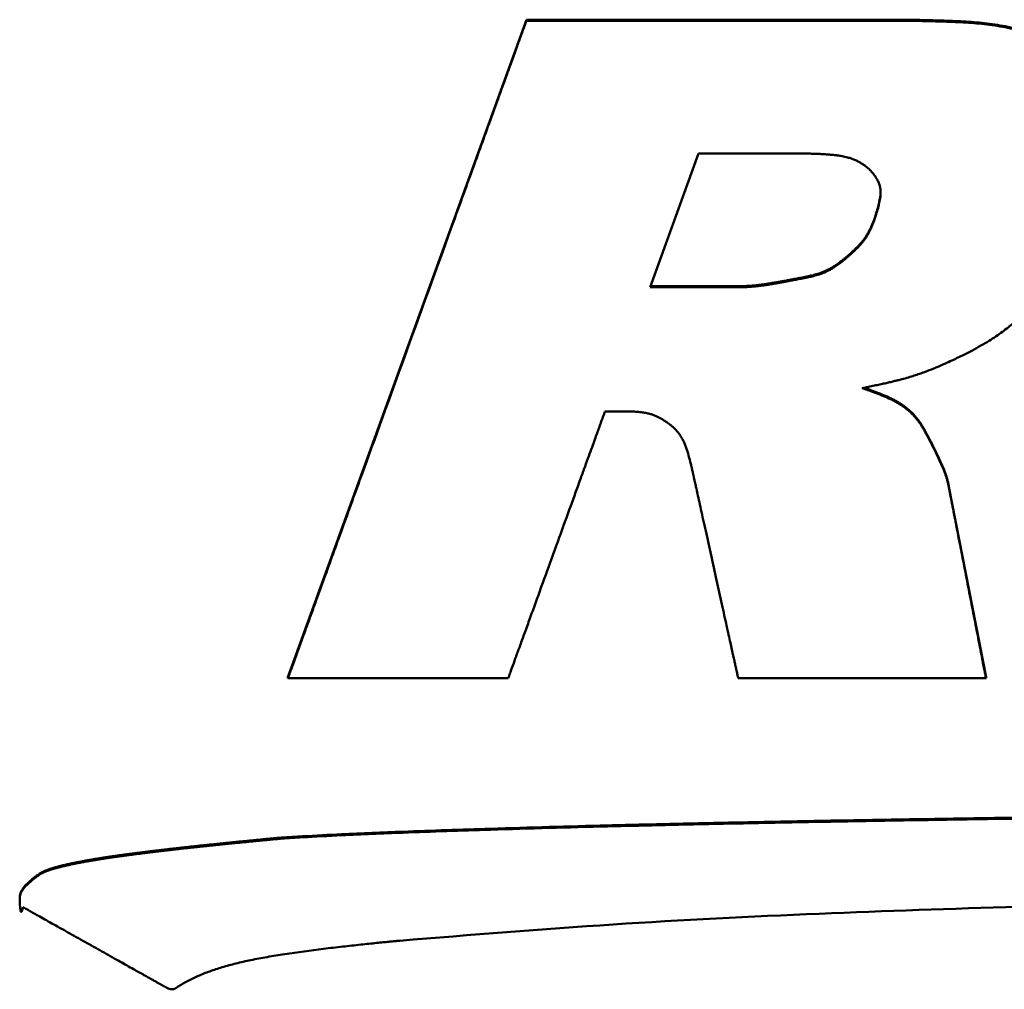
# Model space of a CAD drawing. Header units: inches. Extents: x 8.7 to 68.4, y -2.3 to 39.9.
# Tile 77 of 118: x 56.1 to 56.9, y 19 to 19.7. Entities that reach past the tile are written whole.
import ezdxf

# ---------------------------------------------------------------- set-up
doc = ezdxf.new("R2010")
doc.units = ezdxf.units.IN
doc.header["$MEASUREMENT"] = 0
doc.layers.add('Visible Edges(ROSSANSI)', color=7, linetype='Continuous', lineweight=50)
doc.layers.add('Visible Tangent Edges(ROSSANSI)', color=7, linetype='Continuous', lineweight=50)

msp = doc.modelspace()

# ---------------------------------------------------------------- linework, layer by layer
at = {"layer": 'Visible Edges(ROSSANSI)'}
for p, q in [((56.33893, 19.22084), (56.52262, 19.72749)), ((56.52262, 19.72749), (56.52262, 19.72671)), ((56.52262, 19.72749), (56.8042, 19.72749)), ((56.61789, 19.52142), (56.65523, 19.62441)), ((56.65523, 19.62441), (56.72945, 19.62441)), ((56.73639, 19.52911), (56.73639, 19.52833)), ((56.68912, 19.52142), (56.61789, 19.52142)), ((56.61817, 19.5222), (56.68912, 19.5222)), ((56.84814, 19.36765), (56.87673, 19.22084)), ((56.33893, 19.22084), (56.33893, 19.22006)), ((56.87673, 19.22084), (56.87673, 19.22006)), ((56.13225, 19.05068), (56.13225, 19.0499)), ((56.13277, 19.05399), (56.13277, 19.05321))]:
    msp.add_line(p, q, dxfattribs=at)
for points, degree, knots in [([(56.52262, 19.72671), (56.52245, 19.72622), (56.52176, 19.72433), (56.52024, 19.72015), (56.51779, 19.71338), (56.51446, 19.7042), (56.51032, 19.69278), (56.50544, 19.67933), (56.4999, 19.66403), (56.49134, 19.64044), (56.47948, 19.60771), (56.45843, 19.54966), (56.43078, 19.47338), (56.40312, 19.3971), (56.38207, 19.33905), (56.37021, 19.30632), (56.36166, 19.28274), (56.35611, 19.26743), (56.35123, 19.25398), (56.34709, 19.24257), (56.34376, 19.23338), (56.34131, 19.22661), (56.33979, 19.22244), (56.3391, 19.22054), (56.33893, 19.22006)], 3, [0, 0, 0, 0, 0.004227, 0.016546, 0.03642, 0.063308, 0.09667, 0.135968, 0.180661, 0.23021, 0.341718, 0.466175, 0.736672, 1.007168, 1.131625, 1.243133, 1.292682, 1.337376, 1.376673, 1.410036, 1.436923, 1.456797, 1.469117, 1.473343, 1.473343, 1.473343, 1.473343]), ([(56.8042, 19.72671), (56.80367, 19.72671), (56.80161, 19.72671), (56.79712, 19.72671), (56.78996, 19.72671), (56.78042, 19.72671), (56.76882, 19.72671), (56.75546, 19.72671), (56.74067, 19.72671), (56.71894, 19.72671), (56.6905, 19.72671), (56.65626, 19.72671), (56.62834, 19.72671), (56.60744, 19.72671), (56.59354, 19.72671), (56.58114, 19.72671), (56.57026, 19.72671), (56.56083, 19.72671), (56.55273, 19.72671), (56.54587, 19.72671), (56.54015, 19.72671), (56.53546, 19.72671), (56.53097, 19.72671), (56.52716, 19.72671), (56.52423, 19.72671), (56.52299, 19.72671), (56.52262, 19.72671)], 3, [0, 0, 0, 0, 0.0040598, 0.0157153, 0.0341808, 0.0586704, 0.0883985, 0.1225793, 0.160427, 0.2011558, 0.2881138, 0.3771671, 0.4620297, 0.5009251, 0.5364155, 0.5678897, 0.5954352, 0.6193137, 0.6397872, 0.6571177, 0.671567, 0.6833972, 0.69287, 0.7057915, 0.7124268, 0.7152207, 0.7152207, 0.7152207, 0.7152207]), ([(56.8042, 19.72749), (56.8043, 19.72749), (56.80469, 19.72749), (56.80555, 19.72749), (56.80692, 19.72748), (56.80878, 19.72747), (56.81108, 19.72746), (56.8149, 19.72742), (56.82044, 19.72736), (56.82782, 19.72724), (56.83878, 19.72699), (56.85275, 19.72653), (56.86934, 19.72556), (56.88289, 19.72398), (56.89366, 19.72207), (56.90199, 19.7202), (56.91063, 19.7179), (56.91643, 19.71602), (56.91941, 19.71505)], 3, [-0.2963167, -0.2963167, -0.2963167, -0.2963167, -0.2955579, -0.2933549, -0.2898176, -0.285056, -0.27918, -0.2722996, -0.2559651, -0.2369315, -0.2160773, -0.1724171, -0.1304522, -0.0894255, -0.0684889, -0.0468347, -0.0241211, 0, 0, 0, 0]), ([(56.91941, 19.71427), (56.91643, 19.71524), (56.91063, 19.71712), (56.90199, 19.71942), (56.89366, 19.72129), (56.88289, 19.7232), (56.86934, 19.72478), (56.85275, 19.72575), (56.83878, 19.72621), (56.82782, 19.72646), (56.82044, 19.72658), (56.8149, 19.72664), (56.81108, 19.72668), (56.80878, 19.72669), (56.80692, 19.7267), (56.80555, 19.72671), (56.80469, 19.72671), (56.8043, 19.72671), (56.8042, 19.72671)], 3, [0, 0, 0, 0, 0.0241211, 0.0468347, 0.0684889, 0.0894255, 0.1304522, 0.1724171, 0.2160773, 0.2369315, 0.2559651, 0.2722996, 0.27918, 0.285056, 0.2898176, 0.2933549, 0.2955579, 0.2963167, 0.2963167, 0.2963167, 0.2963167]), ([(56.72945, 19.62441), (56.73129, 19.6244), (56.73483, 19.62439), (56.73991, 19.62432), (56.74455, 19.6242), (56.74877, 19.62403), (56.7526, 19.62382), (56.75608, 19.62356), (56.75922, 19.62326), (56.76205, 19.62293), (56.7646, 19.62255), (56.7669, 19.62214), (56.76897, 19.62169), (56.77137, 19.62106), (56.774, 19.6202), (56.7768, 19.619), (56.77924, 19.61772), (56.78138, 19.61642), (56.78323, 19.61514), (56.78478, 19.61396), (56.786, 19.61293), (56.78688, 19.61212), (56.78742, 19.61159), (56.78765, 19.61134), (56.78772, 19.61128)], 3, [0, 0, 0, 0, 0.0140639, 0.0269403, 0.0386989, 0.0494098, 0.0591433, 0.0679703, 0.0759622, 0.0831909, 0.0897291, 0.0956497, 0.1010266, 0.1059336, 0.1146294, 0.1223141, 0.129428, 0.1359884, 0.141896, 0.1470363, 0.1512822, 0.1544972, 0.1565369, 0.1572511, 0.1572511, 0.1572511, 0.1572511]), ([(56.78772, 19.61128), (56.78819, 19.61074), (56.78912, 19.60971), (56.79037, 19.60814), (56.79146, 19.60663), (56.79241, 19.60515), (56.79321, 19.60372), (56.79408, 19.60189), (56.79489, 19.59964), (56.79542, 19.59695), (56.79558, 19.59431), (56.79543, 19.59166), (56.79492, 19.58806), (56.79412, 19.58449), (56.7932, 19.58103), (56.79252, 19.57871), (56.79197, 19.57696), (56.79158, 19.57577), (56.79134, 19.57504), (56.79114, 19.57446), (56.79099, 19.57403), (56.79089, 19.57376), (56.79085, 19.57364), (56.79084, 19.57361)], 3, [0, 0, 0, 0, 0.0057231, 0.0110707, 0.0160784, 0.0207828, 0.0252214, 0.0294322, 0.0373183, 0.0447413, 0.0519665, 0.0592118, 0.066642, 0.0819826, 0.0893512, 0.0960991, 0.1019076, 0.1043594, 0.106456, 0.1081571, 0.1094222, 0.1102109, 0.1104828, 0.1104828, 0.1104828, 0.1104828]), ([(56.79084, 19.57439), (56.79085, 19.57442), (56.79089, 19.57454), (56.79099, 19.57481), (56.79114, 19.57524), (56.79134, 19.57582), (56.79158, 19.57655), (56.79197, 19.57774), (56.79252, 19.57949), (56.7932, 19.58181), (56.79412, 19.58527), (56.79492, 19.58884), (56.79541, 19.5923), (56.79551, 19.59393), (56.79553, 19.59467)], 3, [-0.11048285, -0.11048285, -0.11048285, -0.11048285, -0.11021093, -0.10942219, -0.10815708, -0.10645604, -0.10435944, -0.1019076, -0.09609908, -0.08935121, -0.08198262, -0.06664195, -0.05921183, -0.05313083, -0.05313083, -0.05313083, -0.05313083]), ([(56.76956, 19.54501), (56.76958, 19.54502), (56.76966, 19.54509), (56.76982, 19.54523), (56.77009, 19.54546), (56.77063, 19.54592), (56.77149, 19.54668), (56.77272, 19.54777), (56.77415, 19.54908), (56.77629, 19.5511), (56.77846, 19.55328), (56.78058, 19.55559), (56.78212, 19.55745), (56.78362, 19.55948), (56.78509, 19.56175), (56.78654, 19.56432), (56.78771, 19.56671), (56.78865, 19.56881), (56.78938, 19.57055), (56.79012, 19.57242), (56.79059, 19.57372), (56.79084, 19.57439)], 3, [-0.09880244, -0.09880244, -0.09880244, -0.09880244, -0.09860223, -0.09801947, -0.097081, -0.09581358, -0.09239901, -0.08798956, -0.08279844, -0.07703803, -0.06465307, -0.05838041, -0.05198741, -0.04528534, -0.03807525, -0.03015106, -0.02130339, -0.01646739, -0.01132208, -0.00584153, 0, 0, 0, 0]), ([(56.79084, 19.57361), (56.79059, 19.57294), (56.79012, 19.57164), (56.78938, 19.56977), (56.78865, 19.56803), (56.78771, 19.56593), (56.78654, 19.56354), (56.78509, 19.56097), (56.78362, 19.5587), (56.78212, 19.55667), (56.78058, 19.55481), (56.77846, 19.5525), (56.77629, 19.55032), (56.77415, 19.5483), (56.77272, 19.54699), (56.77149, 19.5459), (56.77063, 19.54514), (56.77009, 19.54468), (56.76982, 19.54445), (56.76966, 19.54431), (56.76958, 19.54424), (56.76956, 19.54423)], 3, [0, 0, 0, 0, 0.00584153, 0.01132208, 0.01646739, 0.02130339, 0.03015106, 0.03807525, 0.04528534, 0.05198741, 0.05838041, 0.06465307, 0.07703803, 0.08279844, 0.08798956, 0.09239901, 0.09581358, 0.097081, 0.09801947, 0.09860223, 0.09880244, 0.09880244, 0.09880244, 0.09880244]), ([(56.73639, 19.52911), (56.73641, 19.52912), (56.7365, 19.52913), (56.73669, 19.52917), (56.73701, 19.52923), (56.73765, 19.52935), (56.73869, 19.52956), (56.74018, 19.52988), (56.74194, 19.53028), (56.74463, 19.53095), (56.74743, 19.53175), (56.75029, 19.53272), (56.75251, 19.53361), (56.75483, 19.53469), (56.75729, 19.53603), (56.75944, 19.53736), (56.76127, 19.5386), (56.76276, 19.53966), (56.76434, 19.54082), (56.766, 19.5421), (56.76775, 19.54351), (56.76895, 19.5445), (56.76956, 19.54501)], 3, [-0.09658294, -0.09658294, -0.09658294, -0.09658294, -0.09640589, -0.09588994, -0.09505787, -0.09393241, -0.09089215, -0.08695028, -0.08228709, -0.07708162, -0.06575203, -0.05991115, -0.05384561, -0.04733704, -0.04015637, -0.03206844, -0.02760989, -0.02283585, -0.01771694, -0.01222398, -0.00632794, 0, 0, 0, 0]), ([(56.76956, 19.54423), (56.76895, 19.54372), (56.76775, 19.54273), (56.766, 19.54132), (56.76434, 19.54004), (56.76276, 19.53888), (56.76127, 19.53782), (56.75944, 19.53658), (56.75729, 19.53525), (56.75483, 19.53391), (56.75251, 19.53283), (56.75029, 19.53194), (56.74743, 19.53097), (56.74463, 19.53017), (56.74194, 19.5295), (56.74018, 19.5291), (56.73869, 19.52878), (56.73765, 19.52857), (56.73701, 19.52845), (56.73669, 19.52839), (56.7365, 19.52835), (56.73641, 19.52834), (56.73639, 19.52833)], 3, [0, 0, 0, 0, 0.00632794, 0.01222398, 0.01771694, 0.02283585, 0.02760989, 0.03206844, 0.04015637, 0.04733704, 0.05384561, 0.05991115, 0.06575203, 0.07708162, 0.08228709, 0.08695028, 0.09089215, 0.09393241, 0.09505787, 0.09588994, 0.09640589, 0.09658294, 0.09658294, 0.09658294, 0.09658294]), ([(56.68912, 19.5222), (56.68918, 19.5222), (56.68941, 19.5222), (56.68992, 19.52221), (56.69075, 19.52223), (56.69187, 19.52227), (56.69327, 19.52234), (56.69492, 19.52244), (56.69681, 19.52259), (56.69891, 19.52278), (56.70128, 19.52303), (56.70345, 19.5233), (56.7054, 19.52357), (56.70708, 19.52382), (56.70892, 19.52411), (56.71096, 19.52444), (56.7132, 19.52482), (56.71568, 19.52524), (56.7184, 19.52573), (56.7214, 19.52627), (56.72469, 19.52688), (56.72829, 19.52756), (56.73222, 19.52831), (56.73496, 19.52884), (56.73639, 19.52911)], 3, [-0.121729, -0.121729, -0.121729, -0.121729, -0.1212795, -0.1199674, -0.1178469, -0.114972, -0.1113961, -0.1071723, -0.1023532, -0.0969905, -0.0910563, -0.0842054, -0.0803031, -0.0760119, -0.0712786, -0.0660499, -0.0602725, -0.0538933, -0.0468589, -0.0391163, -0.0306123, -0.0212936, -0.0111073, 0, 0, 0, 0]), ([(56.73639, 19.52833), (56.73496, 19.52806), (56.73222, 19.52753), (56.72829, 19.52678), (56.72469, 19.5261), (56.7214, 19.52549), (56.7184, 19.52495), (56.71568, 19.52446), (56.7132, 19.52404), (56.71096, 19.52366), (56.70892, 19.52333), (56.70708, 19.52304), (56.7054, 19.5228), (56.70345, 19.52252), (56.70128, 19.52225), (56.69891, 19.522), (56.69681, 19.52181), (56.69492, 19.52166), (56.69327, 19.52156), (56.69187, 19.52149), (56.69075, 19.52145), (56.68992, 19.52143), (56.68941, 19.52142), (56.68918, 19.52142), (56.68912, 19.52142)], 3, [0, 0, 0, 0, 0.0111073, 0.0212936, 0.0306123, 0.0391163, 0.0468589, 0.0538933, 0.0602725, 0.0660499, 0.0712786, 0.0760119, 0.0803031, 0.0842054, 0.0910563, 0.0969905, 0.1023532, 0.1071723, 0.1113961, 0.114972, 0.1178469, 0.1199674, 0.1212795, 0.121729, 0.121729, 0.121729, 0.121729]), ([(56.84792, 19.4637), (56.84957, 19.46448), (56.85275, 19.46597), (56.85735, 19.4682), (56.86163, 19.47035), (56.86679, 19.47302), (56.87261, 19.4762), (56.8789, 19.47992), (56.88442, 19.48348), (56.89083, 19.48799), (56.89802, 19.49372), (56.90464, 19.49952), (56.90951, 19.50395), (56.91265, 19.50689), (56.91527, 19.50939), (56.91708, 19.51114), (56.91819, 19.51223), (56.91874, 19.51277), (56.91907, 19.51311), (56.91923, 19.51326), (56.91926, 19.5133)], 3, [0, 0, 0, 0, 0.014066, 0.0272487, 0.0396078, 0.0512032, 0.0723433, 0.0911521, 0.1081124, 0.1237044, 0.1526588, 0.1804902, 0.1933196, 0.2048274, 0.2145639, 0.2220782, 0.2248608, 0.2269185, 0.2281945, 0.2286325, 0.2286325, 0.2286325, 0.2286325]), ([(56.78132, 19.44366), (56.78295, 19.44398), (56.78609, 19.4446), (56.79064, 19.44553), (56.79485, 19.44642), (56.79875, 19.44728), (56.80237, 19.4481), (56.80572, 19.44889), (56.80883, 19.44966), (56.81255, 19.45062), (56.81675, 19.45178), (56.82135, 19.45318), (56.82549, 19.45457), (56.83048, 19.45638), (56.83515, 19.45821), (56.83946, 19.45999), (56.8422, 19.46116), (56.84448, 19.46215), (56.8462, 19.46292), (56.84726, 19.4634), (56.84776, 19.46363), (56.84789, 19.46369), (56.84792, 19.4637)], 3, [0, 0, 0, 0, 0.0127016, 0.0245043, 0.0354641, 0.0456371, 0.0550796, 0.0638479, 0.0719981, 0.0795867, 0.0933042, 0.1054518, 0.1164786, 0.1268306, 0.1463446, 0.155108, 0.1628632, 0.1693499, 0.1743072, 0.1774736, 0.1783034, 0.1785873, 0.1785873, 0.1785873, 0.1785873]), ([(56.81853, 19.42498), (56.81768, 19.42572), (56.81603, 19.42715), (56.81349, 19.4291), (56.81097, 19.43083), (56.80844, 19.43238), (56.80588, 19.43378), (56.80237, 19.43551), (56.79776, 19.43749), (56.79306, 19.43934), (56.78935, 19.44074), (56.78685, 19.44167), (56.78497, 19.44236), (56.78367, 19.44283), (56.78288, 19.44311), (56.78225, 19.44333), (56.78178, 19.4435), (56.78149, 19.4436), (56.78135, 19.44365), (56.78132, 19.44366)], 3, [0, 0, 0, 0, 0.0089029, 0.0172571, 0.0251989, 0.0328616, 0.0403737, 0.0478572, 0.0631888, 0.0791463, 0.0867704, 0.0937301, 0.0997036, 0.10222, 0.1043692, 0.1061109, 0.1074048, 0.1082107, 0.1084883, 0.1084883, 0.1084883, 0.1084883]), ([(56.78273, 19.44394), (56.78277, 19.44393), (56.78306, 19.44382), (56.78367, 19.44361), (56.78497, 19.44314), (56.78685, 19.44245), (56.78935, 19.44152), (56.79306, 19.44012), (56.79776, 19.43827), (56.80237, 19.43629), (56.80588, 19.43456), (56.80844, 19.43316), (56.81097, 19.43161), (56.81349, 19.42988), (56.81603, 19.42793), (56.81768, 19.4265), (56.81853, 19.42576)], 3, [-0.1046372, -0.1046372, -0.1046372, -0.1046372, -0.1043692, -0.10222, -0.0997036, -0.0937301, -0.0867704, -0.0791463, -0.0631888, -0.0478572, -0.0403737, -0.0328616, -0.0251989, -0.0172571, -0.0089029, 0, 0, 0, 0]), ([(56.50862, 19.22006), (56.50877, 19.22045), (56.50931, 19.22195), (56.5105, 19.22523), (56.5124, 19.23046), (56.51492, 19.23743), (56.51799, 19.2459), (56.52153, 19.25565), (56.52545, 19.26646), (56.5312, 19.28232), (56.53873, 19.30309), (56.54779, 19.32809), (56.55519, 19.34849), (56.56072, 19.36375), (56.5644, 19.3739), (56.56768, 19.38295), (56.57056, 19.3909), (56.57306, 19.39779), (56.57521, 19.4037), (56.57702, 19.40871), (56.57854, 19.41289), (56.57978, 19.41631), (56.58097, 19.41959), (56.58198, 19.42237), (56.58275, 19.42452), (56.58308, 19.42542), (56.58318, 19.42569)], 3, [0, 0, 0, 0, 0.0033943, 0.0131392, 0.0285777, 0.0490529, 0.0739078, 0.1024855, 0.134129, 0.1681814, 0.2408848, 0.3153401, 0.3862917, 0.4188111, 0.4484837, 0.4747986, 0.4978286, 0.5177929, 0.5349103, 0.5493999, 0.5614806, 0.5713715, 0.5792915, 0.5900948, 0.5956425, 0.5979783, 0.5979783, 0.5979783, 0.5979783]), ([(56.58318, 19.42569), (56.58321, 19.42569), (56.58332, 19.42569), (56.58355, 19.42569), (56.58393, 19.42569), (56.58444, 19.42569), (56.58505, 19.42569), (56.58576, 19.42569), (56.58655, 19.42569), (56.5877, 19.42569), (56.5892, 19.42569), (56.59102, 19.42569), (56.5925, 19.42569), (56.5936, 19.42569), (56.59434, 19.42569), (56.595, 19.42569), (56.59557, 19.42569), (56.59607, 19.42569), (56.5965, 19.42569), (56.59687, 19.42569), (56.59717, 19.42569), (56.59742, 19.42569), (56.59766, 19.42569), (56.59786, 19.42569), (56.59801, 19.42569), (56.59808, 19.42569), (56.5981, 19.42569)], 3, [0, 0, 0, 0, 0.0002151, 0.00083264, 0.001811, 0.00310854, 0.00468362, 0.00649463, 0.00849991, 0.01065785, 0.01526515, 0.01998347, 0.02447975, 0.02654054, 0.02842093, 0.03008853, 0.03154797, 0.03281313, 0.03389788, 0.0348161, 0.03558167, 0.03620847, 0.03671037, 0.03739499, 0.03774655, 0.03789457, 0.03789457, 0.03789457, 0.03789457]), ([(56.5981, 19.42569), (56.59903, 19.42568), (56.60081, 19.42568), (56.6034, 19.42561), (56.60579, 19.4255), (56.60801, 19.42535), (56.61006, 19.42516), (56.61195, 19.42493), (56.6137, 19.42466), (56.6158, 19.42427), (56.61817, 19.4237), (56.62074, 19.42285), (56.62303, 19.42188), (56.62513, 19.42081), (56.62711, 19.41968), (56.62897, 19.41852), (56.63066, 19.41738), (56.63215, 19.41632), (56.63338, 19.41541), (56.63431, 19.41469), (56.63488, 19.41423), (56.63515, 19.41401), (56.63522, 19.41395), (56.63524, 19.41394)], 3, [0, 0, 0, 0, 0.0070726, 0.0136298, 0.0197056, 0.0253345, 0.0305516, 0.0353919, 0.0398912, 0.0440852, 0.0516998, 0.0585231, 0.0648313, 0.0708804, 0.0768375, 0.0825969, 0.0879816, 0.092809, 0.0968936, 0.1000471, 0.1020795, 0.1026157, 0.1027997, 0.1027997, 0.1027997, 0.1027997]), ([(56.81853, 19.42576), (56.81856, 19.42573), (56.8187, 19.4256), (56.819, 19.42533), (56.81946, 19.42488), (56.82008, 19.42427), (56.82082, 19.42351), (56.82166, 19.4226), (56.82257, 19.42156), (56.82354, 19.4204), (56.82456, 19.41908), (56.82565, 19.41756), (56.8266, 19.4161), (56.82744, 19.41477), (56.82813, 19.41362), (56.82887, 19.41235), (56.82967, 19.41094), (56.83053, 19.40939), (56.83146, 19.40768), (56.83245, 19.4058), (56.83353, 19.40375), (56.83468, 19.4015), (56.83548, 19.39994), (56.83589, 19.39912)], 3, [-0.08617464, -0.08617464, -0.08617464, -0.08617464, -0.08579726, -0.08470812, -0.08297127, -0.0806501, -0.07780719, -0.07450417, -0.07080148, -0.0667581, -0.06237557, -0.05742961, -0.0516367, -0.04833346, -0.04471155, -0.04073535, -0.03636929, -0.03157784, -0.02632554, -0.02057696, -0.01429673, -0.00744951, 0, 0, 0, 0]), ([(56.83589, 19.39834), (56.83548, 19.39916), (56.83468, 19.40072), (56.83353, 19.40297), (56.83245, 19.40502), (56.83146, 19.4069), (56.83053, 19.40861), (56.82967, 19.41016), (56.82887, 19.41157), (56.82813, 19.41284), (56.82744, 19.41399), (56.8266, 19.41532), (56.82565, 19.41678), (56.82456, 19.4183), (56.82354, 19.41962), (56.82257, 19.42078), (56.82166, 19.42182), (56.82082, 19.42273), (56.82008, 19.42349), (56.81946, 19.4241), (56.819, 19.42455), (56.8187, 19.42483), (56.81856, 19.42495), (56.81853, 19.42498)], 3, [0, 0, 0, 0, 0.00744951, 0.01429673, 0.02057696, 0.02632554, 0.03157784, 0.03636929, 0.04073535, 0.04471155, 0.04833346, 0.0516367, 0.05742961, 0.06237557, 0.0667581, 0.07080148, 0.07450417, 0.07780719, 0.0806501, 0.08297127, 0.08470812, 0.08579726, 0.08617464, 0.08617464, 0.08617464, 0.08617464]), ([(56.63524, 19.41394), (56.63604, 19.41319), (56.6376, 19.41174), (56.63964, 19.40938), (56.64138, 19.40694), (56.64287, 19.40442), (56.64415, 19.40179), (56.64527, 19.39904), (56.64627, 19.39616), (56.64751, 19.39208), (56.64862, 19.38793), (56.64963, 19.38384), (56.65029, 19.38106), (56.65077, 19.37896), (56.65109, 19.37751), (56.65128, 19.37663), (56.65144, 19.37592), (56.65155, 19.3754), (56.65162, 19.37507), (56.65165, 19.37492), (56.65166, 19.37488)], 3, [0, 0, 0, 0, 0.0086759, 0.0169216, 0.0249036, 0.0327776, 0.0406829, 0.0487404, 0.0570528, 0.0657075, 0.083744, 0.092442, 0.1004176, 0.1072881, 0.1101892, 0.1126704, 0.1146837, 0.1161812, 0.1171148, 0.1174367, 0.1174367, 0.1174367, 0.1174367]), ([(56.83589, 19.39912), (56.8359, 19.39909), (56.83595, 19.39899), (56.83607, 19.39877), (56.83625, 19.39841), (56.83649, 19.39793), (56.83679, 19.39732), (56.83728, 19.39633), (56.838, 19.39487), (56.83894, 19.39294), (56.84032, 19.39005), (56.84205, 19.38636), (56.84401, 19.38192), (56.84542, 19.37821), (56.84639, 19.37518), (56.84706, 19.37279), (56.84765, 19.37027), (56.84798, 19.36854), (56.84814, 19.36765)], 3, [-0.09254762, -0.09254762, -0.09254762, -0.09254762, -0.09231084, -0.09162332, -0.09051933, -0.0890331, -0.08719888, -0.08505092, -0.0799507, -0.0740063, -0.06749148, -0.05384482, -0.04071581, -0.02787249, -0.02132425, -0.01456272, -0.00748828, 0, 0, 0, 0]), ([(56.84814, 19.36687), (56.84798, 19.36776), (56.84765, 19.36949), (56.84706, 19.37201), (56.84639, 19.3744), (56.84542, 19.37743), (56.84401, 19.38114), (56.84205, 19.38558), (56.84032, 19.38927), (56.83894, 19.39216), (56.838, 19.39409), (56.83728, 19.39555), (56.83679, 19.39654), (56.83649, 19.39715), (56.83625, 19.39763), (56.83607, 19.39799), (56.83595, 19.39821), (56.8359, 19.39831), (56.83589, 19.39834)], 3, [0, 0, 0, 0, 0.00748828, 0.01456272, 0.02132425, 0.02787249, 0.04071581, 0.05384482, 0.06749148, 0.0740063, 0.0799507, 0.08505092, 0.08719888, 0.0890331, 0.09051933, 0.09162332, 0.09231084, 0.09254762, 0.09254762, 0.09254762, 0.09254762]), ([(56.65166, 19.37488), (56.65172, 19.37459), (56.65197, 19.37346), (56.65252, 19.37099), (56.65339, 19.36705), (56.65455, 19.36181), (56.65595, 19.35543), (56.65758, 19.34808), (56.65937, 19.33995), (56.66201, 19.328), (56.66546, 19.31236), (56.66961, 19.29354), (56.673, 19.27818), (56.67554, 19.26669), (56.67723, 19.25905), (56.67873, 19.25223), (56.68005, 19.24625), (56.6812, 19.24106), (56.68218, 19.23661), (56.68301, 19.23284), (56.68371, 19.2297), (56.68427, 19.22712), (56.68482, 19.22465), (56.68528, 19.22255), (56.68564, 19.22094), (56.68579, 19.22026), (56.68583, 19.22006)], 3, [0, 0, 0, 0, 0.0024737, 0.0095756, 0.020827, 0.035749, 0.0538629, 0.0746899, 0.0977512, 0.122568, 0.1755532, 0.2298151, 0.2815235, 0.3052232, 0.3268481, 0.346026, 0.3628099, 0.3773596, 0.3898345, 0.4003943, 0.4091985, 0.4164069, 0.4221788, 0.4300521, 0.4340952, 0.4357975, 0.4357975, 0.4357975, 0.4357975]), ([(56.87673, 19.22006), (56.87668, 19.22033), (56.87647, 19.22141), (56.87601, 19.22375), (56.87529, 19.22748), (56.87432, 19.23246), (56.87314, 19.23851), (56.87178, 19.24547), (56.87028, 19.25318), (56.86808, 19.26451), (56.86519, 19.27934), (56.86171, 19.29719), (56.85888, 19.31175), (56.85675, 19.32265), (56.85534, 19.32989), (56.85408, 19.33635), (56.85298, 19.34203), (56.85202, 19.34695), (56.8512, 19.35117), (56.8505, 19.35474), (56.84992, 19.35773), (56.84945, 19.36017), (56.84899, 19.36251), (56.8486, 19.3645), (56.8483, 19.36603), (56.84818, 19.36667), (56.84814, 19.36687)], 3, [0, 0, 0, 0, 0.0023353, 0.0090397, 0.0196614, 0.0337484, 0.0508485, 0.07051, 0.0922807, 0.1157087, 0.1657285, 0.2169537, 0.2657683, 0.2881417, 0.3085564, 0.326661, 0.3425056, 0.356241, 0.3680178, 0.3779866, 0.3862982, 0.3931031, 0.398552, 0.4059847, 0.4098015, 0.4114085, 0.4114085, 0.4114085, 0.4114085]), ([(56.33893, 19.22006), (56.33925, 19.22006), (56.34049, 19.22006), (56.3432, 19.22006), (56.34752, 19.22006), (56.35326, 19.22006), (56.36026, 19.22006), (56.3683, 19.22006), (56.37722, 19.22006), (56.39031, 19.22006), (56.40745, 19.22006), (56.42809, 19.22006), (56.44492, 19.22006), (56.45751, 19.22006), (56.46588, 19.22006), (56.47336, 19.22006), (56.47991, 19.22006), (56.4856, 19.22006), (56.49048, 19.22006), (56.49461, 19.22006), (56.49806, 19.22006), (56.50089, 19.22006), (56.50359, 19.22006), (56.50589, 19.22006), (56.50766, 19.22006), (56.5084, 19.22006), (56.50862, 19.22006)], 3, [0, 0, 0, 0, 0.0024466, 0.0094708, 0.0205989, 0.0353575, 0.053273, 0.073872, 0.0966807, 0.1212258, 0.1736307, 0.2272983, 0.2784405, 0.3018806, 0.3232688, 0.3422366, 0.3588367, 0.373227, 0.3855653, 0.3960095, 0.4047173, 0.4118467, 0.4175555, 0.4253425, 0.4293413, 0.431025, 0.431025, 0.431025, 0.431025]), ([(56.68583, 19.22006), (56.68619, 19.22006), (56.68759, 19.22006), (56.69063, 19.22006), (56.69549, 19.22006), (56.70196, 19.22006), (56.70982, 19.22006), (56.71888, 19.22006), (56.72891, 19.22006), (56.74364, 19.22006), (56.76292, 19.22006), (56.78613, 19.22006), (56.80506, 19.22006), (56.81923, 19.22006), (56.82865, 19.22006), (56.83706, 19.22006), (56.84444, 19.22006), (56.85083, 19.22006), (56.85632, 19.22006), (56.86097, 19.22006), (56.86485, 19.22006), (56.86803, 19.22006), (56.87107, 19.22006), (56.87366, 19.22006), (56.87565, 19.22006), (56.87648, 19.22006), (56.87673, 19.22006)], 3, [0, 0, 0, 0, 0.0027524, 0.0106543, 0.023173, 0.0397759, 0.0599303, 0.0831033, 0.1087623, 0.1363746, 0.1953283, 0.2557025, 0.3132355, 0.3396048, 0.3636657, 0.3850038, 0.4036784, 0.419867, 0.4337471, 0.4454964, 0.4552924, 0.4633127, 0.4697349, 0.478495, 0.4829935, 0.4848876, 0.4848876, 0.4848876, 0.4848876]), ([(56.32954, 19.0969), (56.33109, 19.09703), (56.33796, 19.09758), (56.35487, 19.09859), (56.38599, 19.1002), (56.43425, 19.10218), (56.50255, 19.10449), (56.57333, 19.10643), (56.64218, 19.10806), (56.70383, 19.10936), (56.77268, 19.11065), (56.84903, 19.11192), (56.93274, 19.11315), (57.05689, 19.11476), (57.29572, 19.11731), (57.57511, 19.11916), (57.85516, 19.11967), (58.02326, 19.11926), (58.14905, 19.11838), (58.23427, 19.11745), (58.3118, 19.11629), (58.36079, 19.11511), (58.38382, 19.11456)], 3, [-5.218874, -5.218874, -5.218874, -5.218874, -5.206983, -5.166388, -5.089691, -4.969483, -4.798344, -4.568853, -4.429904, -4.273582, -4.098959, -3.905105, -3.691719, -3.461009, -2.958963, -1.871764, -1.331981, -0.824983, -0.590863, -0.373439, -0.175543, 0, 0, 0, 0]), ([(58.38382, 19.11378), (58.36079, 19.11433), (58.3118, 19.11551), (58.23427, 19.11667), (58.14905, 19.1176), (58.02326, 19.11848), (57.85516, 19.11889), (57.57511, 19.11838), (57.29572, 19.11653), (57.05689, 19.11398), (56.93274, 19.11237), (56.84903, 19.11114), (56.77268, 19.10987), (56.70383, 19.10858), (56.64218, 19.10728), (56.57333, 19.10565), (56.50255, 19.10371), (56.43425, 19.1014), (56.38599, 19.09942), (56.35487, 19.09781), (56.33796, 19.0968), (56.33109, 19.09625), (56.32954, 19.09612)], 3, [0, 0, 0, 0, 0.175543, 0.373439, 0.590863, 0.824983, 1.331981, 1.871764, 2.958963, 3.461009, 3.691719, 3.905105, 4.098959, 4.273582, 4.429904, 4.568853, 4.798344, 4.969483, 5.089691, 5.166388, 5.206983, 5.218874, 5.218874, 5.218874, 5.218874]), ([(56.14696, 19.06917), (56.14809, 19.06997), (56.14922, 19.07057), (56.15278, 19.07228), (56.1578, 19.07387), (56.16416, 19.07566), (56.17215, 19.07744), (56.18078, 19.07917), (56.19355, 19.08138), (56.19984, 19.08231), (56.20859, 19.08359), (56.21701, 19.08472), (56.22627, 19.08592), (56.23618, 19.08714), (56.24694, 19.08841), (56.25851, 19.08971), (56.27096, 19.09106), (56.28971, 19.09302), (56.30612, 19.09466), (56.31956, 19.09596), (56.32954, 19.0969)], 4, [-1, -1, -1, -1, -1, -0.952617, -0.916846, -0.875905, -0.829479, -0.777367, -0.724631, -0.672161, -0.620879, -0.571728, -0.520473, -0.467104, -0.411612, -0.353988, -0.294225, -0.232315, -0.168252, 0, 0, 0, 0, 0]), ([(56.32954, 19.09612), (56.31956, 19.09518), (56.30612, 19.09388), (56.28971, 19.09224), (56.27096, 19.09028), (56.25851, 19.08893), (56.24694, 19.08763), (56.23618, 19.08636), (56.22627, 19.08515), (56.21701, 19.08394), (56.20859, 19.08281), (56.19984, 19.08153), (56.19355, 19.0806), (56.18078, 19.07839), (56.17215, 19.07666), (56.16416, 19.07488), (56.1578, 19.07309), (56.15278, 19.0715), (56.14922, 19.06979), (56.14809, 19.06919), (56.14696, 19.06839)], 4, [0, 0, 0, 0, 0, 0.168252, 0.232315, 0.294225, 0.353988, 0.411612, 0.467104, 0.520473, 0.571728, 0.620879, 0.672161, 0.724631, 0.777367, 0.829479, 0.875905, 0.916846, 0.952617, 1, 1, 1, 1, 1]), ([(56.42518, 19.01786), (56.47994, 19.02233), (56.58747, 19.03111), (56.79745, 19.04149), (57.00201, 19.04688), (57.17624, 19.05171), (57.26846, 19.05437), (57.32844, 19.05612), (57.37291, 19.05743), (57.40318, 19.05833), (57.42122, 19.05888), (57.43573, 19.05931), (57.44643, 19.05964), (57.45302, 19.05984), (57.45601, 19.05993), (57.45678, 19.05995)], 3, [0, 0, 0, 0, 0.418892, 0.822515, 1.602102, 1.978191, 2.150762, 2.305164, 2.435508, 2.489817, 2.535902, 2.573028, 2.600458, 2.617456, 2.623286, 2.623286, 2.623286, 2.623286]), ([(56.13225, 19.05068), (56.13225, 19.051), (56.13227, 19.05166), (56.13237, 19.05301), (56.1324, 19.05304), (56.13259, 19.05359), (56.13268, 19.05379), (56.13277, 19.05399)], 4, [-0.2260898, -0.2260898, -0.2260898, -0.2260898, -0.2260898, -0.1613467, -0.1058757, -0.0597021, 0, 0, 0, 0, 0]), ([(56.13277, 19.05321), (56.13268, 19.05301), (56.13259, 19.05281), (56.1324, 19.05226), (56.13237, 19.05223), (56.13221, 19.05012), (56.13228, 19.04914), (56.1323, 19.047), (56.13247, 19.04516), (56.13253, 19.0431), (56.13293, 19.04173), (56.13285, 19.04007), (56.13373, 19.03995), (56.13409, 19.04086), (56.13432, 19.04174), (56.13456, 19.04264), (56.13464, 19.04324), (56.13471, 19.04373)], 4, [0, 0, 0, 0, 0, 0.059702, 0.105876, 0.161347, 0.229407, 0.313439, 0.401602, 0.490055, 0.573082, 0.6431, 0.703987, 0.757657, 0.808339, 0.862862, 1, 1, 1, 1, 1]), ([(56.13471, 19.04373), (56.13491, 19.04362), (56.13569, 19.04319), (56.13737, 19.04224), (56.14006, 19.04073), (56.14364, 19.03872), (56.148, 19.03628), (56.15302, 19.03346), (56.1586, 19.03033), (56.16681, 19.02572), (56.17759, 19.01967), (56.19062, 19.01236), (56.20131, 19.00636), (56.20936, 19.00184), (56.21477, 18.99881), (56.21965, 18.99607), (56.22398, 18.99364), (56.22779, 18.99151), (56.23111, 18.98965), (56.23397, 18.98804), (56.23641, 18.98668), (56.23846, 18.98553), (56.24051, 18.98438), (56.24235, 18.98335), (56.24385, 18.98252), (56.24458, 18.9821), (56.24485, 18.98196), (56.2449, 18.98193)], 3, [0, 0, 0, 0, 0.0017805, 0.0068958, 0.0150068, 0.025774, 0.0388584, 0.0539206, 0.0706214, 0.0886216, 0.127163, 0.1668308, 0.2049111, 0.2225077, 0.2386898, 0.253191, 0.2660376, 0.2773287, 0.2871637, 0.2956416, 0.3028618, 0.3089234, 0.3139257, 0.3211493, 0.3253262, 0.3272502, 0.3277151, 0.3277151, 0.3277151, 0.3277151]), ([(56.25385, 18.98222), (56.25636, 18.98375), (56.26147, 18.98686), (56.26979, 18.99083), (56.27875, 18.99441), (56.28848, 18.99759), (56.29906, 19.00045), (56.31058, 19.00304), (56.32314, 19.00541), (56.34179, 19.00842), (56.36127, 19.01099), (56.38082, 19.0133), (56.39251, 19.01458), (56.40115, 19.0155), (56.40689, 19.01609), (56.41199, 19.0166), (56.41637, 19.01703), (56.41994, 19.01737), (56.42259, 19.01762), (56.42423, 19.01778), (56.42499, 19.01784), (56.42518, 19.01786)], 3, [0, 0, 0, 0, 0.0229847, 0.0466024, 0.0712659, 0.0973631, 0.1252531, 0.1552666, 0.1877095, 0.2228671, 0.299542, 0.3376501, 0.3730827, 0.3892036, 0.4039447, 0.4170689, 0.428339, 0.4375178, 0.444368, 0.4486521, 0.4501329, 0.4501329, 0.4501329, 0.4501329]), ([(56.2449, 18.98193), (56.24505, 18.98185), (56.24533, 18.98169), (56.24589, 18.98141), (56.24654, 18.98112), (56.24729, 18.98084), (56.24799, 18.98063), (56.24863, 18.9805), (56.24922, 18.98042), (56.24976, 18.9804), (56.25025, 18.98043), (56.2507, 18.98049), (56.25111, 18.98059), (56.25147, 18.98072), (56.2518, 18.98086), (56.2521, 18.98102), (56.25243, 18.98122), (56.25278, 18.98146), (56.25312, 18.98171), (56.25338, 18.98189), (56.25357, 18.98203), (56.2537, 18.98212), (56.25378, 18.98217), (56.25382, 18.9822), (56.25384, 18.98222), (56.25385, 18.98222)], 3, [0, 0, 0, 0, 0.00129673, 0.00252744, 0.00480232, 0.00684853, 0.00868975, 0.01034943, 0.01185045, 0.01321463, 0.01446209, 0.01561053, 0.01667459, 0.01766531, 0.0185899, 0.01945175, 0.02025077, 0.02164552, 0.02274394, 0.02356938, 0.02416083, 0.0245573, 0.02479779, 0.02492128, 0.02497327, 0.02497327, 0.02497327, 0.02497327])]:
    msp.add_open_spline(points, degree=degree, knots=knots, dxfattribs=at)
for points in [[(56.13277, 19.05399), (56.13368, 19.05951), (56.14696, 19.06917)], [(56.14696, 19.06839), (56.13368, 19.05873), (56.13277, 19.05321)]]:
    msp.add_open_spline(points, degree=2, dxfattribs=at)
at = {"layer": 'Visible Tangent Edges(ROSSANSI)'}
for p, q in [((56.8042, 19.72749), (56.8042, 19.72671)), ((56.79084, 19.57439), (56.79084, 19.57361)), ((56.76956, 19.54501), (56.76956, 19.54423)), ((56.68912, 19.5222), (56.68912, 19.52142)), ((56.81853, 19.42576), (56.81853, 19.42498)), ((56.83589, 19.39912), (56.83589, 19.39834)), ((56.84814, 19.36765), (56.84814, 19.36687)), ((56.32954, 19.0969), (56.32954, 19.09612)), ((56.14696, 19.06917), (56.14696, 19.06839))]:
    msp.add_line(p, q, dxfattribs=at)

doc.saveas('drawing.dxf')
